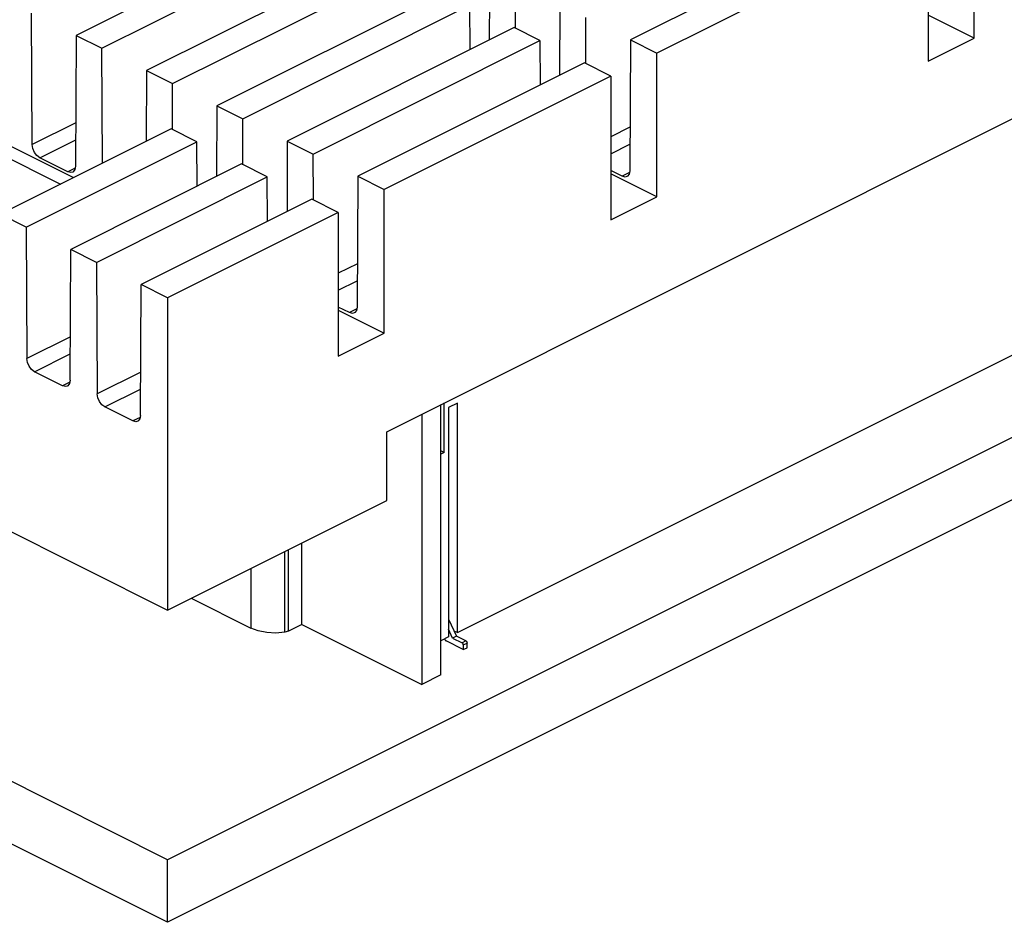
# Paper-space layout '005_EXP_CORICANT_PE_DRAWING_3_3' of a CAD drawing. Header units: millimetres. Extents: x 6 to 413, y 7 to 290.
# Tile 37 of 46: x 271 to 287, y 197 to 212. Entities that reach past the tile are written whole.
import ezdxf

# ---------------------------------------------------------------- set-up
doc = ezdxf.new("R2010")
doc.units = ezdxf.units.MM
doc.header["$LTSCALE"] = 23.1
for name, color, linetype in [('___J1_02_BL490', 7, 'CONTINUOUS'), ('PCOM_B702_A__HEATSINK_BL467', 7, 'CONTINUOUS'), ('PCOM_B702_PCB_02_BL474', 7, 'CONTINUOUS')]:
    doc.layers.add(name, color=color, linetype=linetype)

# ---------------------------------------------------------------- blocks, each defined once
blk = doc.blocks.new('PCOM_B702_A__HEATSINK_BL467', base_point=(273.05, 223.585))
at = {"layer": 'PCOM_B702_A__HEATSINK_BL467', "color": 7, "linetype": 'Continuous'}
for p, q in [((232.744, 222.306), (273.05, 202.153)), ((276.698, 205.12), (309.706, 221.624)), ((286.478, 211.673), (286.478, 214.063)), ((285.273, 213.902), (280.755, 211.642)), ((285.714, 213.681), (281.195, 211.422)), ((285.714, 213.681), (285.714, 211.291)), ((275.302, 213.605), (271.526, 211.717)), ((271.957, 211.502), (275.733, 213.39)), ((276.475, 213.019), (272.699, 211.131)), ((278.41, 212.815), (278.405, 211.64)), ((273.129, 210.916), (276.905, 212.804)), ((278.844, 211.834), (278.841, 212.599)), ((277.647, 212.433), (273.871, 210.545)), ((274.301, 210.33), (278.077, 212.218)), ((278.077, 212.218), (278.08, 211.477)), ((279.583, 212.228), (279.577, 211.054)), ((270.794, 209.9), (270.785, 212.088)), ((280.016, 211.248), (280.013, 212.013)), ((286.478, 211.673), (285.714, 212.055)), ((278.819, 211.847), (275.043, 209.959)), ((279.249, 211.631), (278.819, 211.847)), ((271.526, 211.717), (271.517, 209.539)), ((271.526, 211.717), (271.957, 211.502)), ((285.714, 211.291), (286.478, 211.673)), ((271.965, 209.592), (271.957, 211.502)), ((275.473, 209.743), (279.249, 211.631)), ((279.249, 211.631), (279.253, 210.891)), ((280.755, 211.642), (280.745, 209.465)), ((280.755, 211.642), (281.195, 211.422)), ((281.195, 209.032), (281.195, 211.422)), ((267.684, 211.248), (271.481, 209.35)), ((279.991, 211.261), (276.215, 209.373)), ((280.432, 211.04), (279.991, 211.261)), ((272.699, 211.131), (272.693, 209.956)), ((272.699, 211.131), (273.129, 210.916)), ((280.432, 211.04), (276.656, 209.152)), ((280.432, 211.04), (280.432, 208.65)), ((273.132, 210.15), (273.129, 210.916)), ((273.871, 210.545), (273.866, 209.37)), ((273.871, 210.545), (274.301, 210.33)), ((271.52, 210.263), (270.794, 209.9)), ((274.305, 209.564), (274.301, 210.33)), ((273.107, 210.163), (270.265, 208.742)), ((273.538, 209.948), (273.107, 210.163)), ((280.748, 210.188), (280.432, 210.03)), ((269.783, 209.986), (271.268, 209.244)), ((270.695, 208.526), (273.538, 209.948)), ((270.922, 209.681), (271.519, 209.98)), ((273.541, 209.208), (273.538, 209.948)), ((275.043, 209.959), (275.038, 208.784)), ((275.043, 209.959), (275.473, 209.743)), ((280.432, 209.748), (280.747, 209.905)), ((275.477, 208.978), (275.473, 209.743)), ((271.39, 209.447), (270.922, 209.681)), ((274.279, 209.577), (271.437, 208.156)), ((274.71, 209.362), (274.279, 209.577)), ((271.511, 209.508), (271.39, 209.447)), ((276.215, 209.373), (276.206, 207.194)), ((276.215, 209.373), (276.656, 209.152)), ((280.618, 209.373), (280.432, 209.466)), ((281.195, 209.032), (280.432, 209.414)), ((280.74, 209.433), (280.618, 209.373)), ((271.867, 207.94), (274.71, 209.362)), ((274.713, 208.621), (274.71, 209.362)), ((276.656, 206.762), (276.656, 209.152)), ((275.451, 208.991), (272.609, 207.569)), ((275.892, 208.77), (275.451, 208.991)), ((280.432, 208.65), (281.195, 209.032)), ((270.695, 208.526), (270.265, 208.742)), ((275.892, 208.77), (273.05, 207.349)), ((275.892, 208.77), (275.892, 206.38)), ((270.695, 208.526), (270.705, 206.338)), ((271.427, 205.977), (271.437, 208.156)), ((271.867, 207.94), (271.437, 208.156)), ((271.867, 207.94), (271.877, 205.752)), ((276.209, 207.918), (275.892, 207.76)), ((272.599, 205.391), (272.609, 207.569)), ((273.05, 207.349), (272.609, 207.569)), ((275.892, 207.478), (276.208, 207.635)), ((273.05, 207.349), (273.05, 202.153)), ((276.078, 207.103), (275.892, 207.196)), ((275.892, 207.144), (276.656, 206.762)), ((276.2, 207.164), (276.078, 207.103)), ((275.892, 206.38), (276.656, 206.762)), ((271.43, 206.701), (270.705, 206.338)), ((270.832, 206.12), (271.429, 206.418)), ((271.3, 205.886), (270.832, 206.12)), ((272.603, 206.115), (271.877, 205.752)), ((271.422, 205.947), (271.3, 205.886)), ((272.004, 205.534), (272.601, 205.832)), ((272.472, 205.3), (272.004, 205.534)), ((272.594, 205.36), (272.472, 205.3)), ((276.698, 203.977), (276.698, 205.12)), ((273.05, 202.153), (276.698, 203.977))]:
    blk.add_line(p, q, dxfattribs=at)
for points in [[(270.922, 209.681), (270.873, 209.718), (270.832, 209.771), (270.804, 209.835), (270.794, 209.9)], [(271.517, 209.539), (271.507, 209.484), (271.479, 209.448), (271.47, 209.442)], [(271.47, 209.442), (271.439, 209.435), (271.39, 209.447)], [(280.699, 209.368), (280.667, 209.36), (280.618, 209.373)], [(280.745, 209.465), (280.735, 209.41), (280.708, 209.373), (280.699, 209.368)], [(276.159, 207.098), (276.127, 207.09), (276.078, 207.103)], [(276.206, 207.194), (276.196, 207.139), (276.168, 207.103), (276.159, 207.098)], [(270.832, 206.12), (270.783, 206.156), (270.742, 206.21), (270.715, 206.274), (270.705, 206.338)], [(271.427, 205.977), (271.417, 205.922), (271.39, 205.886), (271.38, 205.881)], [(271.38, 205.881), (271.349, 205.873), (271.3, 205.886)], [(272.004, 205.534), (271.955, 205.57), (271.914, 205.624), (271.887, 205.687), (271.877, 205.752)], [(272.553, 205.295), (272.521, 205.287), (272.472, 205.3)], [(272.599, 205.391), (272.589, 205.336), (272.562, 205.3), (272.553, 205.295)]]:
    blk.add_lwpolyline(points, dxfattribs=at)
blk = doc.blocks.new('PCOM_B702_PCB_02_BL474', base_point=(273.05, 208.878))
at = {"layer": 'PCOM_B702_PCB_02_BL474', "color": 7, "linetype": 'Continuous'}
for p, q in [((273.05, 197.996), (232.744, 218.149)), ((313.355, 218.149), (273.05, 197.996)), ((273.05, 196.957), (232.744, 217.109)), ((313.355, 217.109), (273.05, 196.957)), ((273.05, 196.957), (273.05, 197.996))]:
    blk.add_line(p, q, dxfattribs=at)
blk = doc.blocks.new('___J1_02_BL490', base_point=(290.53, 210.748))
at = {"layer": '___J1_02_BL490', "color": 7, "linetype": 'Continuous'}
for p, q in [((277.878, 201.779), (292.791, 209.235)), ((277.657, 204.776), (277.657, 205.6)), ((277.878, 205.598), (277.729, 205.524)), ((277.878, 201.779), (277.878, 205.598)), ((277.602, 201.075), (277.602, 205.572)), ((277.729, 205.524), (277.729, 201.705)), ((277.284, 205.413), (277.284, 200.916)), ((277.657, 204.776), (277.602, 204.803)), ((277.657, 204.776), (277.602, 204.748)), ((275.061, 201.802), (275.061, 203.159)), ((275.287, 201.915), (275.287, 203.271)), ((275.004, 201.786), (275.004, 203.13)), ((274.436, 202.846), (274.436, 201.852)), ((273.442, 202.349), (274.436, 201.852)), ((277.729, 202.003), (277.86, 201.719)), ((275.287, 201.915), (275.061, 201.802)), ((275.287, 201.915), (277.284, 200.916)), ((277.796, 201.687), (277.729, 201.833)), ((275.061, 201.802), (275.004, 201.786)), ((277.729, 201.705), (277.602, 201.641)), ((277.662, 201.671), (277.669, 201.659)), ((277.86, 201.719), (277.796, 201.687)), ((277.796, 201.687), (277.952, 201.61)), ((277.878, 201.779), (277.825, 201.795)), ((278.016, 201.642), (277.86, 201.719)), ((277.973, 201.495), (277.686, 201.639)), ((278.016, 201.642), (277.952, 201.61)), ((277.973, 201.573), (278.037, 201.605)), ((277.973, 201.573), (277.973, 201.495)), ((277.973, 201.495), (278.037, 201.527)), ((278.037, 201.527), (278.037, 201.605)), ((277.602, 201.075), (277.284, 200.916))]:
    blk.add_line(p, q, dxfattribs=at)
for points in [[(275.004, 201.786), (274.853, 201.771), (274.701, 201.778), (274.559, 201.806), (274.436, 201.852)], [(277.669, 201.659), (277.674, 201.65), (277.68, 201.643), (277.686, 201.639)], [(277.973, 201.573), (277.97, 201.587), (277.963, 201.6), (277.952, 201.61)], [(278.016, 201.642), (278.026, 201.633), (278.034, 201.62), (278.037, 201.605)]]:
    blk.add_lwpolyline(points, dxfattribs=at)

psp = doc.layouts.new('005_EXP_CORICANT_PE_DRAWING_3_3')

# ---------------------------------------------------------------- block references
at = {"layer": '___J1_02_BL490'}
psp.add_blockref('___J1_02_BL490', (290.53, 210.748), dxfattribs=at)
at = {"layer": 'PCOM_B702_A__HEATSINK_BL467'}
psp.add_blockref('PCOM_B702_A__HEATSINK_BL467', (273.05, 223.585), dxfattribs=at)
at = {"layer": 'PCOM_B702_PCB_02_BL474'}
psp.add_blockref('PCOM_B702_PCB_02_BL474', (273.05, 208.878), dxfattribs=at)

doc.saveas('drawing.dxf')
